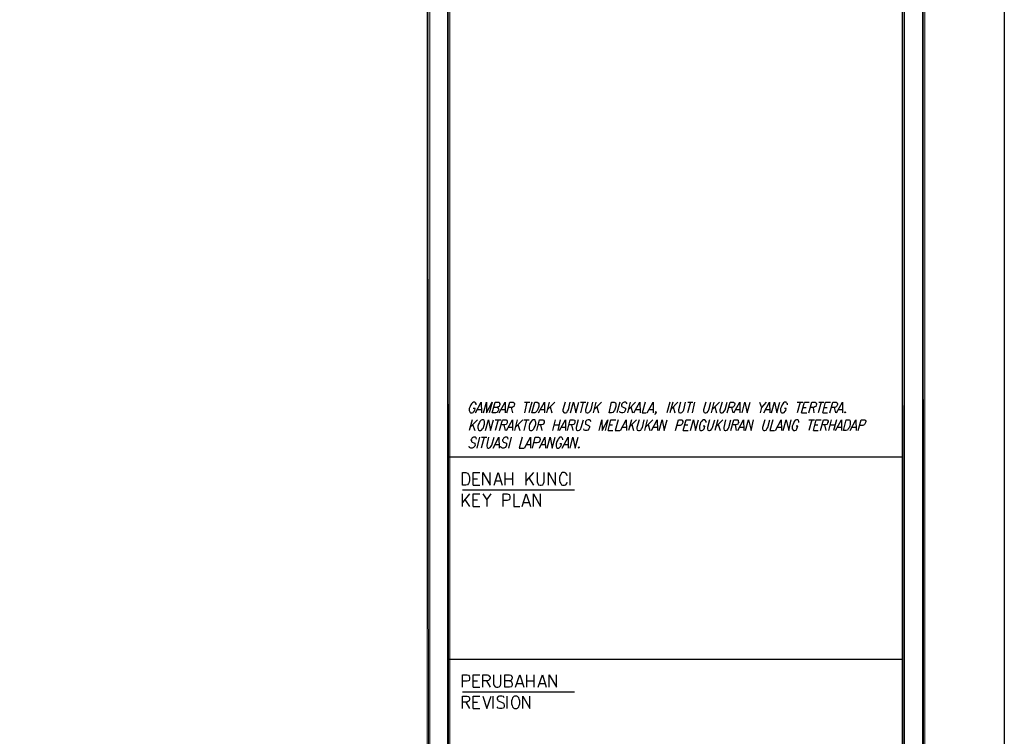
# Model space of a CAD drawing. Header units: millimetres. Extents: x 0 to 420, y 0 to 297.
# Tile 24 of 25: x 323 to 420, y 155 to 226. Entities that reach past the tile are written whole.
import ezdxf

# ---------------------------------------------------------------- set-up
doc = ezdxf.new("R2010")
doc.units = ezdxf.units.MM
doc.layers.add('FILL_000000', color=7, linetype='Continuous')
doc.layers.add('LINE_000000', color=7, linetype='Continuous')

msp = doc.modelspace()

# ---------------------------------------------------------------- hatches: boundary and pattern name
at = {"layer": 'FILL_000000'}
h = msp.add_hatch(color=7, dxfattribs=at)
h.dxf.hatch_style = 1
h.paths.add_polyline_path([(412.284, 7.874), (412.073, 288.84), (412.284, 289.052), (412.284, 7.874)])
h = msp.add_hatch(color=7, dxfattribs=at)
h.dxf.hatch_style = 1
h.paths.add_polyline_path([(412.073, 8.086), (412.284, 7.874), (412.073, 288.84), (412.073, 8.086)])
h = msp.add_hatch(color=7, dxfattribs=at)
h.dxf.hatch_style = 1
h.paths.add_polyline_path([(363.305, 286.935), (363.051, 286.935), (363.305, 9.991), (363.305, 286.935)])
h = msp.add_hatch(color=7, dxfattribs=at)
h.dxf.hatch_style = 1
h.paths.add_polyline_path([(363.051, 286.935), (363.305, 9.991), (363.051, 9.991), (363.051, 286.935)])
h = msp.add_hatch(color=7, dxfattribs=at)
h.dxf.hatch_style = 1
h.paths.add_polyline_path([(365.294, 286.935), (365.04, 286.935), (365.294, 9.991), (365.294, 286.935)])
h = msp.add_hatch(color=7, dxfattribs=at)
h.dxf.hatch_style = 1
h.paths.add_polyline_path([(365.04, 286.935), (365.294, 9.991), (365.04, 9.991), (365.04, 286.935)])
h = msp.add_hatch(color=7, dxfattribs=at)
h.dxf.hatch_style = 1
h.paths.add_polyline_path([(410.295, 9.864), (410.041, 286.808), (410.295, 287.062), (410.295, 9.864)])
h = msp.add_hatch(color=7, dxfattribs=at)
h.dxf.hatch_style = 1
h.paths.add_polyline_path([(410.041, 10.118), (410.295, 9.864), (410.041, 286.808), (410.041, 10.118)])

# ---------------------------------------------------------------- linework, layer by layer
at = {"layer": 'LINE_000000', "lineweight": 25}
for p, q in [((372.914, 188.172), (372.66, 187.113)), ((372.66, 188.172), (373.211, 188.172)), ((373.38, 188.172), (373.084, 187.113)), ((375.116, 188.172), (374.862, 187.113)), ((375.666, 188.172), (374.946, 187.452)), ((378.46, 188.172), (378.206, 187.113)), ((378.206, 188.172), (378.756, 188.172)), ((379.73, 188.172), (379.476, 187.113)), ((380.28, 188.172), (379.561, 187.452)), ((382.101, 188.172), (381.804, 187.113)), ((383.117, 188.172), (382.863, 187.113)), ((383.667, 188.172), (382.947, 187.452)), ((387.054, 188.172), (386.757, 187.113)), ((387.35, 188.172), (387.054, 187.113)), ((387.858, 188.172), (387.138, 187.452)), ((389.086, 188.172), (388.789, 187.113)), ((388.832, 188.172), (389.34, 188.172)), ((389.509, 188.172), (389.255, 187.113)), ((391.414, 188.172), (391.16, 187.113)), ((391.964, 188.172), (391.245, 187.452)), ((396.579, 188.172), (396.113, 187.664)), ((399.965, 188.172), (399.669, 187.113)), ((399.669, 188.172), (400.219, 188.172)), ((402.04, 188.172), (401.743, 187.113)), ((401.786, 188.172), (402.294, 188.172)), ((368.004, 187.452), (368.385, 187.452)), ((370.374, 187.452), (370.755, 187.452)), ((371.348, 187.664), (371.475, 187.113)), ((374.269, 187.452), (374.65, 187.452)), ((375.2, 187.706), (375.37, 187.113)), ((379.815, 187.706), (379.984, 187.113)), ((383.201, 187.706), (383.371, 187.113)), ((383.709, 187.452), (384.09, 187.452)), ((385.022, 187.452), (385.403, 187.452)), ((387.392, 187.706), (387.562, 187.113)), ((391.499, 187.706), (391.668, 187.113)), ((393.15, 187.664), (393.277, 187.113)), ((393.615, 187.452), (393.996, 187.452)), ((396.579, 187.452), (396.917, 187.452)), ((400.092, 187.113), (400.6, 187.113)), ((400.262, 187.664), (400.558, 187.664)), ((401.235, 187.664), (401.32, 187.113)), ((402.209, 187.113), (402.675, 187.113)), ((402.336, 187.664), (402.632, 187.664)), ((403.31, 187.664), (403.437, 187.113)), ((403.775, 187.452), (404.156, 187.452)), ((367.496, 186.436), (367.199, 185.378)), ((368.004, 186.436), (367.284, 185.716)), ((370.078, 186.436), (369.782, 185.378)), ((369.782, 186.436), (370.332, 186.436)), ((371.941, 186.436), (371.687, 185.378)), ((372.491, 186.436), (371.771, 185.716)), ((372.872, 186.436), (372.618, 185.378)), ((372.618, 186.436), (373.126, 186.436)), ((375.708, 186.436), (375.454, 185.378)), ((376.216, 186.436), (375.962, 185.378)), ((383.244, 186.436), (382.947, 185.378)), ((383.752, 186.436), (383.032, 185.716)), ((384.81, 186.436), (384.556, 185.378)), ((385.36, 186.436), (384.641, 185.716)), ((391.795, 186.436), (391.499, 185.378)), ((392.303, 186.436), (391.583, 185.716)), ((401.108, 186.436), (400.812, 185.378)), ((400.812, 186.436), (401.362, 186.436)), ((403.013, 186.436), (402.759, 185.378)), ((403.564, 186.436), (403.267, 185.378)), ((367.538, 185.97), (367.75, 185.378)), ((370.628, 185.928), (370.755, 185.378)), ((371.094, 185.716), (371.475, 185.716)), ((372.025, 185.97), (372.195, 185.378)), ((374.269, 185.928), (374.396, 185.378)), ((375.581, 185.928), (376.089, 185.928)), ((376.343, 185.716), (376.724, 185.716)), ((377.317, 185.928), (377.444, 185.378)), ((380.958, 185.378), (381.423, 185.378)), ((381.085, 185.928), (381.381, 185.928)), ((382.355, 185.716), (382.736, 185.716)), ((383.286, 185.97), (383.455, 185.378)), ((384.895, 185.97), (385.064, 185.378)), ((385.445, 185.716), (385.784, 185.716)), ((388.366, 185.378), (388.874, 185.378)), ((388.535, 185.928), (388.832, 185.928)), ((391.837, 185.97), (392.049, 185.378)), ((393.531, 185.928), (393.615, 185.378)), ((393.996, 185.716), (394.335, 185.716)), ((397.722, 185.716), (398.06, 185.716)), ((401.278, 185.378), (401.743, 185.378)), ((401.405, 185.928), (401.701, 185.928)), ((402.378, 185.928), (402.505, 185.378)), ((402.886, 185.928), (403.394, 185.928)), ((403.648, 185.716), (404.029, 185.716)), ((405.13, 185.716), (405.469, 185.716)), ((368.215, 184.7), (367.961, 183.642)), ((368.681, 184.7), (368.385, 183.642)), ((368.427, 184.7), (368.935, 184.7)), ((371.348, 184.7), (371.094, 183.642)), ((369.739, 183.981), (370.12, 183.981)), ((372.872, 183.981), (373.253, 183.981)), ((374.354, 183.981), (374.692, 183.981)), ((376.597, 183.981), (376.978, 183.981)), ((410.168, 182.753), (365.167, 182.753)), ((367.58, 180.594), (368.004, 180.594)), ((369.824, 180.382), (370.332, 180.382)), ((370.755, 179.959), (370.755, 181.229)), ((370.755, 180.594), (371.475, 180.594)), ((371.475, 181.229), (371.475, 179.959)), ((372.83, 179.959), (372.83, 181.229)), ((373.549, 181.229), (372.83, 180.382)), ((373.084, 180.679), (373.549, 179.959)), ((377.19, 179.959), (377.19, 181.229)), ((366.522, 179.493), (377.613, 179.493)), ((367.58, 179.959), (368.258, 179.959)), ((366.522, 177.842), (366.522, 179.112)), ((367.242, 179.112), (366.522, 178.266)), ((366.776, 178.562), (367.242, 177.842)), ((367.58, 178.52), (368.004, 178.52)), ((368.935, 178.52), (368.935, 177.842)), ((367.58, 177.842), (368.258, 177.842)), ((372.618, 178.266), (373.084, 178.266)), ((410.168, 162.729), (365.167, 162.729)), ((372.914, 159.978), (372.914, 161.205)), ((373.592, 161.205), (373.592, 159.978)), ((367.58, 160.613), (368.004, 160.613)), ((367.58, 159.978), (368.258, 159.978)), ((368.893, 160.613), (369.274, 159.978)), ((371.941, 160.359), (372.449, 160.359)), ((372.914, 160.613), (373.592, 160.613)), ((374.184, 160.359), (374.692, 160.359)), ((366.522, 159.512), (377.613, 159.512)), ((369.57, 157.861), (369.57, 159.089)), ((370.967, 157.861), (370.967, 159.089)), ((366.861, 158.496), (367.242, 157.861)), ((367.58, 158.496), (368.004, 158.496)), ((367.58, 157.861), (368.258, 157.861))]:
    msp.add_line(p, q, dxfattribs=at)
for points in [[(0.212, 0), (0.212, 296.926), (420.158, 296.926), (420.158, 0), (0.212, 0)], [(373.38, 187.113), (373.676, 188.172), (373.93, 188.172), (374.015, 188.129), (374.1, 188.002), (374.1, 187.918), (374.1, 187.748), (374.015, 187.537), (373.93, 187.367), (373.888, 187.283), (373.761, 187.156), (373.676, 187.113), (373.38, 187.113)], [(381.042, 187.113), (381.296, 188.172), (381.55, 188.172), (381.677, 188.129), (381.72, 188.002), (381.72, 187.918), (381.72, 187.748), (381.635, 187.537), (381.593, 187.367), (381.508, 187.283), (381.423, 187.156), (381.296, 187.113), (381.042, 187.113)], [(404.41, 187.24), (404.453, 187.156), (404.41, 187.113), (404.368, 187.156), (404.41, 187.24)], [(368.469, 186.436), (368.385, 186.394), (368.258, 186.267), (368.215, 186.182), (368.131, 186.013), (368.046, 185.801), (368.046, 185.632), (368.088, 185.547), (368.131, 185.42), (368.173, 185.378), (368.342, 185.378), (368.427, 185.42), (368.512, 185.547), (368.596, 185.632), (368.639, 185.801), (368.723, 186.013), (368.723, 186.182), (368.723, 186.267), (368.681, 186.394), (368.596, 186.436), (368.469, 186.436)], [(373.507, 186.436), (373.422, 186.394), (373.338, 186.267), (373.253, 186.182), (373.168, 186.013), (373.126, 185.801), (373.126, 185.632), (373.126, 185.547), (373.168, 185.42), (373.253, 185.378), (373.38, 185.378), (373.465, 185.42), (373.592, 185.547), (373.634, 185.632), (373.719, 185.801), (373.803, 186.013), (373.803, 186.182), (373.761, 186.267), (373.719, 186.394), (373.676, 186.436), (373.507, 186.436)], [(404.241, 185.378), (404.495, 186.436), (404.791, 186.436), (404.876, 186.394), (404.918, 186.267), (404.918, 186.182), (404.918, 186.013), (404.876, 185.801), (404.791, 185.632), (404.707, 185.547), (404.622, 185.42), (404.495, 185.378), (404.241, 185.378)], [(378.079, 183.769), (378.079, 183.684), (378.037, 183.642), (377.994, 183.684), (378.079, 183.769)], [(366.522, 179.959), (366.522, 181.229), (366.861, 181.229), (367.03, 181.144), (367.115, 181.017), (367.199, 180.89), (367.242, 180.721), (367.242, 180.425), (367.199, 180.255), (367.115, 180.128), (367.03, 180.001), (366.861, 179.959), (366.522, 179.959)], [(371.687, 159.089), (371.602, 159.046), (371.475, 158.919), (371.433, 158.792), (371.39, 158.623), (371.39, 158.327), (371.433, 158.157), (371.475, 158.03), (371.602, 157.903), (371.687, 157.861), (371.898, 157.861), (371.983, 157.903), (372.11, 158.03), (372.152, 158.157), (372.195, 158.327), (372.195, 158.623), (372.152, 158.792), (372.11, 158.919), (371.983, 159.046), (371.898, 159.089), (371.687, 159.089)]]:
    msp.add_lwpolyline(points, close=True, dxfattribs=at)
at = {"layer": 'LINE_000000', "lineweight": 0}
for points in [[(412.284, 7.874), (412.073, 288.84), (412.284, 289.052), (412.284, 7.874)], [(412.073, 8.086), (412.284, 7.874), (412.073, 288.84), (412.073, 8.086)], [(363.305, 286.935), (363.051, 286.935), (363.305, 9.991), (363.305, 286.935)], [(363.051, 286.935), (363.305, 9.991), (363.051, 9.991), (363.051, 286.935)], [(365.294, 286.935), (365.04, 286.935), (365.294, 9.991), (365.294, 286.935)], [(365.04, 286.935), (365.294, 9.991), (365.04, 9.991), (365.04, 286.935)], [(410.295, 9.864), (410.041, 286.808), (410.295, 287.062), (410.295, 9.864)], [(410.041, 10.118), (410.295, 9.864), (410.041, 286.808), (410.041, 10.118)]]:
    msp.add_lwpolyline(points, close=True, dxfattribs=at)
at = {"layer": 'LINE_000000', "lineweight": 25}
for points in [[(367.877, 187.918), (367.877, 188.002), (367.834, 188.129), (367.75, 188.172), (367.623, 188.172), (367.538, 188.129), (367.411, 188.002), (367.369, 187.918), (367.284, 187.748), (367.199, 187.537), (367.199, 187.367), (367.242, 187.283), (367.284, 187.156), (367.326, 187.113), (367.496, 187.113), (367.58, 187.156), (367.665, 187.283), (367.75, 187.367), (367.792, 187.537), (367.58, 187.537)], [(367.834, 187.113), (368.385, 188.172), (368.427, 187.113)], [(368.596, 187.113), (368.893, 188.172), (368.893, 187.113), (369.485, 188.172), (369.189, 187.113)], [(369.951, 187.664), (370.078, 187.621), (370.078, 187.579), (370.12, 187.452), (370.078, 187.325), (369.993, 187.24), (369.951, 187.156), (369.824, 187.113), (369.485, 187.113), (369.782, 188.172), (370.12, 188.172), (370.205, 188.129), (370.205, 188.045), (370.247, 187.96), (370.205, 187.875), (370.163, 187.748), (370.078, 187.706), (369.951, 187.664), (369.655, 187.664)], [(370.163, 187.113), (370.755, 188.172), (370.755, 187.113)], [(370.925, 187.113), (371.221, 188.172), (371.56, 188.172), (371.644, 188.129), (371.687, 188.045), (371.687, 187.96), (371.644, 187.875), (371.602, 187.748), (371.56, 187.706), (371.433, 187.664), (371.094, 187.664)], [(374.057, 187.113), (374.65, 188.172), (374.65, 187.113)], [(376.682, 188.172), (376.47, 187.41), (376.47, 187.283), (376.555, 187.156), (376.64, 187.113), (376.724, 187.113), (376.851, 187.156), (376.936, 187.283), (377.021, 187.41), (377.19, 188.172)], [(377.232, 187.113), (377.529, 188.172), (377.74, 187.113), (378.037, 188.172)], [(378.926, 188.172), (378.714, 187.41), (378.714, 187.283), (378.756, 187.156), (378.883, 187.113), (378.926, 187.113), (379.053, 187.156), (379.18, 187.283), (379.264, 187.41), (379.434, 188.172)], [(382.82, 188.002), (382.778, 188.129), (382.693, 188.172), (382.524, 188.172), (382.397, 188.129), (382.312, 188.002), (382.27, 187.918), (382.27, 187.833), (382.312, 187.748), (382.355, 187.706), (382.566, 187.621), (382.651, 187.579), (382.651, 187.537), (382.651, 187.41), (382.609, 187.283), (382.524, 187.156), (382.397, 187.113), (382.27, 187.113), (382.143, 187.156), (382.101, 187.283)], [(383.498, 187.113), (384.09, 188.172), (384.133, 187.113)], [(384.598, 188.172), (384.302, 187.113), (384.725, 187.113)], [(384.81, 187.113), (385.403, 188.172), (385.403, 187.113)], [(388.112, 188.172), (387.9, 187.41), (387.9, 187.283), (387.943, 187.156), (388.07, 187.113), (388.112, 187.113), (388.239, 187.156), (388.366, 187.283), (388.451, 187.41), (388.62, 188.172)], [(390.61, 188.172), (390.398, 187.41), (390.398, 187.283), (390.44, 187.156), (390.567, 187.113), (390.61, 187.113), (390.737, 187.156), (390.864, 187.283), (390.906, 187.41), (391.118, 188.172)], [(392.218, 188.172), (392.007, 187.41), (392.007, 187.283), (392.049, 187.156), (392.134, 187.113), (392.218, 187.113), (392.345, 187.156), (392.43, 187.283), (392.515, 187.41), (392.726, 188.172)], [(392.726, 187.113), (393.023, 188.172), (393.361, 188.172), (393.446, 188.129), (393.488, 188.045), (393.488, 187.96), (393.446, 187.875), (393.404, 187.748), (393.361, 187.706), (393.234, 187.664), (392.896, 187.664)], [(393.404, 187.113), (393.996, 188.172), (393.996, 187.113)], [(394.208, 187.113), (394.462, 188.172), (394.716, 187.113), (395.012, 188.172)], [(395.944, 188.172), (396.113, 187.664), (395.986, 187.113)], [(396.367, 187.113), (396.917, 188.172), (396.96, 187.113)], [(397.129, 187.113), (397.425, 188.172), (397.637, 187.113), (397.933, 188.172)], [(398.695, 187.918), (398.695, 188.002), (398.611, 188.129), (398.568, 188.172), (398.399, 188.172), (398.314, 188.129), (398.23, 188.002), (398.187, 187.918), (398.103, 187.748), (398.018, 187.537), (398.018, 187.367), (398.018, 187.283), (398.06, 187.156), (398.145, 187.113), (398.272, 187.113), (398.357, 187.156), (398.484, 187.283), (398.526, 187.367), (398.568, 187.537), (398.399, 187.537)], [(400.092, 187.113), (400.389, 188.172), (400.854, 188.172)], [(400.812, 187.113), (401.108, 188.172), (401.447, 188.172), (401.532, 188.129), (401.574, 188.045), (401.574, 187.96), (401.532, 187.875), (401.489, 187.748), (401.405, 187.706), (401.32, 187.664), (400.981, 187.664)], [(402.209, 187.113), (402.463, 188.172), (402.971, 188.172)], [(402.886, 187.113), (403.183, 188.172), (403.521, 188.172), (403.606, 188.129), (403.648, 188.045), (403.648, 187.96), (403.606, 187.875), (403.564, 187.748), (403.521, 187.706), (403.394, 187.664), (403.056, 187.664)], [(403.564, 187.113), (404.156, 188.172), (404.156, 187.113)], [(385.699, 187.156), (385.657, 187.24), (385.614, 187.156), (385.657, 187.113), (385.699, 187.156), (385.657, 187.071), (385.614, 186.986), (385.53, 186.944)], [(368.808, 185.378), (369.104, 186.436), (369.316, 185.378), (369.612, 186.436)], [(370.205, 185.378), (370.501, 186.436), (370.84, 186.436), (370.925, 186.394), (370.967, 186.309), (370.967, 186.224), (370.967, 186.14), (370.882, 186.013), (370.84, 185.97), (370.713, 185.928), (370.374, 185.928)], [(370.882, 185.378), (371.475, 186.436), (371.475, 185.378)], [(373.888, 185.378), (374.142, 186.436), (374.481, 186.436), (374.565, 186.394), (374.608, 186.309), (374.608, 186.224), (374.608, 186.14), (374.523, 186.013), (374.481, 185.97), (374.354, 185.928), (374.015, 185.928)], [(376.132, 185.378), (376.724, 186.436), (376.724, 185.378)], [(376.936, 185.378), (377.19, 186.436), (377.529, 186.436), (377.656, 186.394), (377.656, 186.309), (377.656, 186.224), (377.656, 186.14), (377.571, 186.013), (377.529, 185.97), (377.402, 185.928), (377.063, 185.928)], [(377.994, 186.436), (377.783, 185.674), (377.783, 185.547), (377.825, 185.42), (377.91, 185.378), (377.994, 185.378), (378.121, 185.42), (378.248, 185.547), (378.291, 185.674), (378.502, 186.436)], [(379.264, 186.267), (379.18, 186.394), (379.095, 186.436), (378.968, 186.436), (378.841, 186.394), (378.714, 186.267), (378.714, 186.182), (378.714, 186.097), (378.714, 186.013), (378.799, 185.97), (379.01, 185.886), (379.053, 185.843), (379.095, 185.801), (379.095, 185.674), (379.053, 185.547), (378.926, 185.42), (378.841, 185.378), (378.672, 185.378), (378.587, 185.42), (378.545, 185.547)], [(380.069, 185.378), (380.323, 186.436), (380.365, 185.378), (380.915, 186.436), (380.661, 185.378)], [(380.958, 185.378), (381.212, 186.436), (381.72, 186.436)], [(381.931, 186.436), (381.635, 185.378), (382.101, 185.378)], [(382.185, 185.378), (382.736, 186.436), (382.778, 185.378)], [(384.006, 186.436), (383.794, 185.674), (383.794, 185.547), (383.836, 185.42), (383.963, 185.378), (384.048, 185.378), (384.175, 185.42), (384.26, 185.547), (384.344, 185.674), (384.514, 186.436)], [(385.233, 185.378), (385.784, 186.436), (385.826, 185.378)], [(385.995, 185.378), (386.292, 186.436), (386.503, 185.378), (386.8, 186.436)], [(387.604, 185.378), (387.9, 186.436), (388.197, 186.436), (388.324, 186.394), (388.324, 186.309), (388.366, 186.224), (388.324, 186.097), (388.239, 185.97), (388.197, 185.928), (388.07, 185.886), (387.731, 185.886)], [(388.366, 185.378), (388.662, 186.436), (389.128, 186.436)], [(389.086, 185.378), (389.382, 186.436), (389.594, 185.378), (389.89, 186.436)], [(390.652, 186.182), (390.652, 186.267), (390.567, 186.394), (390.525, 186.436), (390.356, 186.436), (390.271, 186.394), (390.186, 186.267), (390.102, 186.182), (390.059, 186.013), (389.975, 185.801), (389.975, 185.632), (389.975, 185.547), (390.017, 185.42), (390.102, 185.378), (390.229, 185.378), (390.313, 185.42), (390.44, 185.547), (390.483, 185.632), (390.525, 185.801), (390.356, 185.801)], [(390.991, 186.436), (390.779, 185.674), (390.779, 185.547), (390.821, 185.42), (390.906, 185.378), (390.991, 185.378), (391.118, 185.42), (391.202, 185.547), (391.287, 185.674), (391.499, 186.436)], [(392.557, 186.436), (392.388, 185.674), (392.388, 185.547), (392.43, 185.42), (392.515, 185.378), (392.599, 185.378), (392.726, 185.42), (392.811, 185.547), (392.896, 185.674), (393.107, 186.436)], [(393.107, 185.378), (393.404, 186.436), (393.742, 186.436), (393.827, 186.394), (393.827, 186.309), (393.869, 186.224), (393.827, 186.14), (393.785, 186.013), (393.7, 185.97), (393.573, 185.928), (393.234, 185.928)], [(393.785, 185.378), (394.335, 186.436), (394.377, 185.378)], [(394.547, 185.378), (394.843, 186.436), (395.097, 185.378), (395.351, 186.436)], [(396.452, 186.436), (396.24, 185.674), (396.24, 185.547), (396.282, 185.42), (396.367, 185.378), (396.452, 185.378), (396.579, 185.42), (396.663, 185.547), (396.748, 185.674), (396.96, 186.436)], [(397.256, 186.436), (396.96, 185.378), (397.425, 185.378)], [(397.51, 185.378), (398.06, 186.436), (398.103, 185.378)], [(398.272, 185.378), (398.568, 186.436), (398.822, 185.378), (399.076, 186.436)], [(399.838, 186.182), (399.838, 186.267), (399.796, 186.394), (399.711, 186.436), (399.584, 186.436), (399.457, 186.394), (399.373, 186.267), (399.33, 186.182), (399.246, 186.013), (399.161, 185.801), (399.161, 185.632), (399.161, 185.547), (399.246, 185.42), (399.288, 185.378), (399.415, 185.378), (399.542, 185.42), (399.627, 185.547), (399.669, 185.632), (399.711, 185.801), (399.542, 185.801)], [(401.278, 185.378), (401.532, 186.436), (402.04, 186.436)], [(401.955, 185.378), (402.251, 186.436), (402.59, 186.436), (402.675, 186.394), (402.717, 186.309), (402.717, 186.224), (402.675, 186.14), (402.632, 186.013), (402.59, 185.97), (402.463, 185.928), (402.124, 185.928)], [(403.437, 185.378), (404.029, 186.436), (404.029, 185.378)], [(404.918, 185.378), (405.469, 186.436), (405.511, 185.378)], [(405.68, 185.378), (405.977, 186.436), (406.315, 186.436), (406.4, 186.394), (406.442, 186.309), (406.442, 186.224), (406.4, 186.097), (406.315, 185.97), (406.273, 185.928), (406.146, 185.886), (405.807, 185.886)], [(367.919, 184.531), (367.877, 184.658), (367.792, 184.7), (367.623, 184.7), (367.496, 184.658), (367.411, 184.531), (367.369, 184.446), (367.411, 184.362), (367.411, 184.277), (367.496, 184.235), (367.665, 184.15), (367.75, 184.108), (367.75, 184.065), (367.792, 183.938), (367.75, 183.811), (367.623, 183.684), (367.496, 183.642), (367.369, 183.642), (367.242, 183.684), (367.199, 183.811)], [(369.104, 184.7), (368.935, 183.938), (368.935, 183.811), (368.977, 183.684), (369.062, 183.642), (369.147, 183.642), (369.274, 183.684), (369.358, 183.811), (369.443, 183.938), (369.655, 184.7)], [(369.57, 183.642), (370.12, 184.7), (370.163, 183.642)], [(371.052, 184.531), (371.009, 184.658), (370.925, 184.7), (370.755, 184.7), (370.628, 184.658), (370.544, 184.531), (370.501, 184.446), (370.501, 184.362), (370.544, 184.277), (370.586, 184.235), (370.798, 184.15), (370.882, 184.108), (370.882, 184.065), (370.882, 183.938), (370.84, 183.811), (370.755, 183.684), (370.628, 183.642), (370.501, 183.642), (370.374, 183.684), (370.332, 183.811)], [(372.449, 184.7), (372.152, 183.642), (372.618, 183.642)], [(372.66, 183.642), (373.253, 184.7), (373.253, 183.642)], [(373.465, 183.642), (373.719, 184.7), (374.057, 184.7), (374.184, 184.658), (374.184, 184.573), (374.227, 184.489), (374.184, 184.362), (374.1, 184.235), (374.057, 184.192), (373.93, 184.15), (373.592, 184.15)], [(374.142, 183.642), (374.692, 184.7), (374.735, 183.642)], [(374.904, 183.642), (375.2, 184.7), (375.412, 183.642), (375.708, 184.7)], [(376.47, 184.446), (376.47, 184.531), (376.386, 184.658), (376.343, 184.7), (376.174, 184.7), (376.089, 184.658), (376.005, 184.531), (375.962, 184.446), (375.878, 184.277), (375.793, 184.065), (375.793, 183.896), (375.793, 183.811), (375.835, 183.684), (375.92, 183.642), (376.047, 183.642), (376.132, 183.684), (376.259, 183.811), (376.301, 183.896), (376.343, 184.065), (376.174, 184.065)], [(376.386, 183.642), (376.978, 184.7), (376.978, 183.642)], [(377.19, 183.642), (377.444, 184.7), (377.698, 183.642), (377.994, 184.7)], [(367.58, 179.959), (367.58, 181.229), (368.258, 181.229)], [(368.554, 179.959), (368.554, 181.229), (369.274, 179.959), (369.274, 181.229)], [(369.655, 179.959), (370.078, 181.229), (370.459, 179.959)], [(373.93, 181.229), (373.93, 180.298), (373.973, 180.128), (374.057, 180.001), (374.227, 179.959), (374.311, 179.959), (374.481, 180.001), (374.565, 180.128), (374.608, 180.298), (374.608, 181.229)], [(375.031, 179.959), (375.031, 181.229), (375.751, 179.959), (375.751, 181.229)], [(376.894, 180.89), (376.851, 181.017), (376.767, 181.144), (376.64, 181.229), (376.428, 181.229), (376.343, 181.144), (376.259, 181.017), (376.174, 180.89), (376.132, 180.721), (376.132, 180.425), (376.174, 180.255), (376.259, 180.128), (376.343, 180.001), (376.428, 179.959), (376.64, 179.959), (376.767, 180.001), (376.851, 180.128), (376.894, 180.255)], [(367.58, 177.842), (367.58, 179.112), (368.258, 179.112)], [(368.554, 179.112), (368.935, 178.52), (369.358, 179.112)], [(370.544, 177.842), (370.544, 179.112), (370.967, 179.112), (371.136, 179.028), (371.179, 178.985), (371.221, 178.858), (371.221, 178.689), (371.179, 178.562), (371.136, 178.52), (370.967, 178.435), (370.544, 178.435)], [(371.602, 179.112), (371.602, 177.842), (372.195, 177.842)], [(372.449, 177.842), (372.83, 179.112), (373.253, 177.842)], [(373.549, 177.842), (373.549, 179.112), (374.269, 177.842), (374.269, 179.112)], [(366.522, 159.978), (366.522, 161.205), (366.988, 161.205), (367.115, 161.163), (367.199, 161.078), (367.242, 160.994), (367.242, 160.782), (367.199, 160.655), (367.115, 160.613), (366.988, 160.57), (366.522, 160.57)], [(367.58, 159.978), (367.58, 161.205), (368.258, 161.205)], [(368.554, 159.978), (368.554, 161.205), (369.02, 161.205), (369.147, 161.163), (369.189, 161.078), (369.274, 160.994), (369.274, 160.867), (369.189, 160.74), (369.147, 160.655), (369.02, 160.613), (368.554, 160.613)], [(369.612, 161.205), (369.612, 160.316), (369.655, 160.147), (369.782, 160.02), (369.909, 159.978), (370.036, 159.978), (370.163, 160.02), (370.29, 160.147), (370.332, 160.316), (370.332, 161.205)], [(371.179, 160.613), (371.348, 160.57), (371.39, 160.486), (371.433, 160.359), (371.433, 160.189), (371.39, 160.062), (371.348, 160.02), (371.179, 159.978), (370.713, 159.978), (370.713, 161.205), (371.179, 161.205), (371.348, 161.163), (371.39, 161.078), (371.433, 160.994), (371.433, 160.867), (371.39, 160.74), (371.348, 160.655), (371.179, 160.613), (370.713, 160.613)], [(371.771, 159.978), (372.195, 161.205), (372.618, 159.978)], [(374.015, 159.978), (374.438, 161.205), (374.819, 159.978)], [(375.116, 159.978), (375.116, 161.205), (375.835, 159.978), (375.835, 161.205)], [(366.522, 157.861), (366.522, 159.089), (366.988, 159.089), (367.115, 159.046), (367.199, 159.004), (367.242, 158.877), (367.242, 158.75), (367.199, 158.623), (367.115, 158.581), (366.988, 158.496), (366.522, 158.496)], [(367.58, 157.861), (367.58, 159.089), (368.258, 159.089)], [(368.554, 159.089), (368.935, 157.861), (369.358, 159.089)], [(370.671, 158.919), (370.586, 159.046), (370.417, 159.089), (370.205, 159.089), (370.078, 159.046), (369.951, 158.919), (369.951, 158.792), (370.036, 158.708), (370.078, 158.623), (370.163, 158.581), (370.459, 158.454), (370.586, 158.411), (370.628, 158.327), (370.671, 158.2), (370.671, 158.03), (370.586, 157.903), (370.417, 157.861), (370.205, 157.861), (370.078, 157.903), (369.951, 158.03)], [(372.491, 157.861), (372.491, 159.089), (373.211, 157.861), (373.211, 159.089)]]:
    msp.add_lwpolyline(points, dxfattribs=at)

doc.saveas('drawing.dxf')
